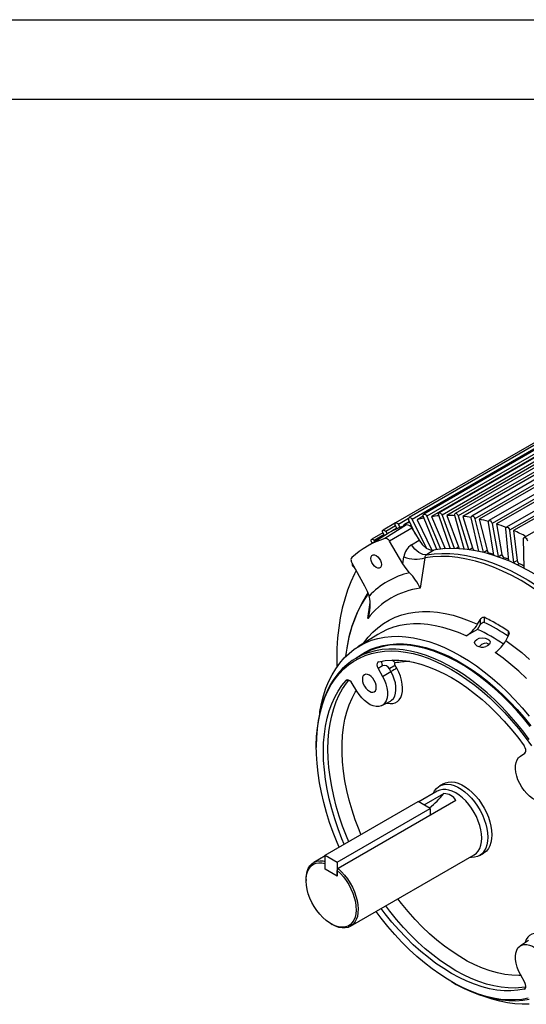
# Model space of a CAD drawing. Header units: inches. Extents: x 0 to 77, y 0 to 59.5.
# Tile 15 of 17: x 44 to 55.2, y 37.8 to 59.5. Entities that reach past the tile are written whole.
import ezdxf

# ---------------------------------------------------------------- set-up
doc = ezdxf.new("R2010")
doc.units = ezdxf.units.IN
doc.header["$LTSCALE"] = 7
doc.header["$MEASUREMENT"] = 0
doc.layers.add('TEXT', color=140, linetype='Continuous', lineweight=25)

msp = doc.modelspace()

# ---------------------------------------------------------------- linework, layer by layer
at = {"color": 7, "linetype": 'Continuous'}
msp.add_line((0.000681, 59.500737), (77.000681, 59.500737), dxfattribs=at)
for p, q in [((62.668763, 54.344708), (52.571278, 48.515554)), ((62.989408, 54.418868), (52.891923, 48.589715)), ((63.054838, 54.373398), (52.957353, 48.544244)), ((63.079118, 54.31681), (53.064076, 48.535249)), ((63.328401, 54.44918), (53.230917, 48.620026)), ((63.39573, 54.398944), (53.298246, 48.56979)), ((63.416705, 54.341983), (53.401663, 48.560422)), ((63.683163, 54.43541), (53.585678, 48.606256)), ((63.752106, 54.380397), (53.654622, 48.551243)), ((63.769616, 54.323495), (53.754574, 48.541935)), ((64.050992, 54.377665), (53.953507, 48.548511)), ((64.121254, 54.317897), (54.023769, 48.488743)), ((62.368906, 54.227261), (52.271421, 48.398108)), ((62.732024, 54.303952), (52.634539, 48.474798)), ((64.135165, 54.261489), (54.120123, 48.479928)), ((64.42909, 54.276384), (54.331605, 48.44723)), ((64.500364, 54.211921), (54.402879, 48.382767)), ((64.510571, 54.156435), (54.495529, 48.374874)), ((64.814579, 54.132338), (54.717094, 48.303184)), ((64.886551, 54.063274), (54.789066, 48.23412)), ((64.892975, 54.009133), (54.877934, 48.227573)), ((65.20619, 53.90161), (55.108705, 48.072456)), ((52.559067, 48.492915), (52.33226, 48.361983)), ((52.714369, 48.140547), (52.567229, 48.454013)), ((52.634539, 48.474798), (52.944005, 47.844763)), ((52.881592, 48.545817), (52.744383, 48.466608)), ((52.744383, 48.466608), (53.073546, 47.796472)), ((53.179161, 47.813577), (52.885797, 48.532911)), ((52.957353, 48.544244), (53.265894, 47.825138)), ((53.064076, 48.535249), (53.360123, 47.845262)), ((53.476104, 47.838987), (53.222989, 48.567996)), ((53.298246, 48.56979), (53.567285, 47.839137)), ((53.401663, 48.560422), (53.657405, 47.865882)), ((53.786298, 47.82605), (53.576237, 48.559)), ((53.654622, 48.551243), (53.881242, 47.814768)), ((53.754574, 48.541935), (53.968065, 47.848128)), ((54.107373, 47.775013), (53.942853, 48.505994)), ((54.023769, 48.488743), (54.205367, 47.752365)), ((54.120123, 48.479928), (54.289739, 47.792135)), ((52.270282, 48.397398), (51.994634, 48.23827)), ((52.515454, 48.352794), (52.036855, 48.055845)), ((52.269724, 48.331872), (52.052817, 48.206655)), ((52.631038, 48.27997), (52.135779, 47.993517)), ((52.303114, 48.269216), (52.269708, 48.331904)), ((52.297339, 48.280054), (52.273311, 48.266183)), ((52.33226, 48.361983), (52.368046, 48.297577)), ((52.577733, 48.431636), (52.445016, 48.355021)), ((52.445016, 48.355021), (52.457503, 48.332548)), ((52.631038, 48.27997), (52.788452, 48.016597)), ((54.436898, 47.686398), (54.320047, 48.409379)), ((54.402879, 48.382767), (54.537204, 47.652538)), ((54.495529, 48.374874), (54.619978, 47.698329)), ((54.772204, 47.563046), (54.704949, 48.269892)), ((54.789066, 48.23412), (54.873827, 47.51983)), ((52.068167, 48.143296), (51.59085, 47.846948)), ((51.989352, 48.17946), (51.743024, 48.037257)), ((52.014958, 48.13505), (51.798336, 48.009997)), ((52.025787, 48.116985), (51.995498, 48.16751)), ((52.052817, 48.206655), (52.085636, 48.154024)), ((52.623803, 47.915821), (52.788452, 48.016597)), ((54.877934, 48.227573), (54.95627, 47.567423)), ((55.111277, 47.406692), (55.096293, 48.043627)), ((51.75539, 47.949105), (51.746687, 47.962086)), ((51.798336, 48.009997), (51.814978, 47.986101)), ((52.432273, 47.497448), (52.135779, 47.993517)), ((53.337189, 47.832023), (53.360123, 47.845262)), ((53.609236, 47.838075), (53.657405, 47.865882)), ((53.904603, 47.811492), (53.968065, 47.848128)), ((52.432273, 47.497448), (52.454781, 47.646804)), ((52.919551, 47.627136), (52.815803, 46.956364)), ((53.115563, 47.793287), (52.951093, 47.692543)), ((54.096745, 47.777276), (54.107241, 47.775598)), ((54.216181, 47.74967), (54.289739, 47.792135)), ((54.344367, 47.727384), (54.329892, 47.719027)), ((54.539346, 47.65178), (54.619978, 47.698329)), ((54.671892, 47.629773), (54.643368, 47.613307)), ((51.306981, 47.514906), (51.588343, 47.010099)), ((51.390269, 47.365475), (51.332627, 47.434694)), ((54.772367, 47.561012), (54.772204, 47.563046)), ((54.873827, 47.51983), (54.95627, 47.567423)), ((54.873827, 47.51983), (54.874362, 47.51612)), ((55.005073, 47.495585), (54.966106, 47.47309)), ((55.109511, 47.400847), (55.11119, 47.401816)), ((55.11105, 47.400039), (55.111277, 47.406692)), ((51.658086, 46.287811), (51.710334, 46.641647)), ((54.226396, 46.314955), (54.226396, 46.202302)), ((54.078701, 46.160383), (54.138482, 46.260875)), ((54.079559, 46.048184), (54.138482, 46.147724)), ((54.138482, 46.260875), (54.138482, 46.147724)), ((51.877295, 45.935456), (51.437582, 45.662455)), ((54.079556, 46.048188), (53.831652, 45.904302)), ((54.759472, 45.902462), (54.702742, 45.80021)), ((54.758322, 46.007946), (54.758322, 45.895294)), ((51.566026, 45.50895), (51.40127, 45.413838)), ((51.98559, 45.240624), (51.8837, 45.186807)), ((52.297917, 45.189834), (52.26349, 45.2516)), ((52.263492, 45.251601), (52.26351, 45.25161)), ((51.8837, 45.186807), (51.982034, 45.010381)), ((51.982034, 45.010381), (52.16957, 45.118438)), ((52.16957, 45.118438), (52.135144, 45.180204)), ((51.179001, 44.918028), (51.200171, 44.929166)), ((51.416138, 44.68359), (51.312516, 44.856962)), ((51.969409, 44.366615), (52.156793, 44.466921)), ((50.520894, 43.467998), (50.520894, 43.442689)), ((55.02632, 43.252952), (55.124654, 43.315844)), ((53.328196, 42.640767), (53.238667, 42.589083)), ((53.192471, 42.478701), (52.784884, 42.243406)), ((52.90576, 42.173626), (53.339045, 42.423756)), ((50.715172, 41.062478), (52.772852, 42.250352)), ((53.60421, 42.27068), (51.002257, 40.768604)), ((53.038017, 42.097276), (52.772852, 42.250352)), ((50.980336, 40.909402), (53.038017, 42.097276)), ((53.038017, 42.097276), (53.038017, 41.943824)), ((50.715172, 41.062478), (50.980336, 40.909402)), ((50.715172, 40.756276), (50.715172, 41.062478)), ((51.275891, 39.495945), (54.004905, 41.071371)), ((54.123595, 41.056176), (54.213124, 41.107861)), ((50.715172, 41.048587), (50.463457, 40.903275)), ((50.715171, 40.756276), (50.715171, 40.882982)), ((50.980336, 40.909402), (50.980336, 40.6032)), ((50.980336, 40.6032), (50.715171, 40.756276)), ((50.980336, 40.6032), (50.715172, 40.756276)), ((51.002257, 40.768604), (50.980336, 40.729906)), ((50.980336, 40.6032), (50.980336, 40.729906)), ((50.29515, 40.531276), (50.29515, 40.505967)), ((50.847664, 39.548881), (50.869581, 39.536225)), ((55.209032, 39.180395), (55.028462, 39.068286)), ((53.503692, 38.275771), (53.525609, 38.263114)), ((55.124654, 38.254146), (55.02632, 38.430572)), ((55.12987, 38.120009), (55.110789, 38.107972))]:
    msp.add_line(p, q)
at = {"flags": 128}
for points in [[(52.567229, 48.454013), (52.560173, 48.475178), (52.559255, 48.494611), (52.564614, 48.509412), (52.575448, 48.517369), (52.59014, 48.517294), (52.606494, 48.509198), (52.62207, 48.494291), (52.634539, 48.474798)], [(52.885797, 48.532911), (52.880058, 48.55396), (52.880571, 48.572589), (52.88726, 48.586014), (52.899125, 48.592231), (52.914395, 48.590312), (52.930789, 48.580542), (52.945859, 48.564382), (52.957353, 48.544244)], [(53.222989, 48.567996), (53.21861, 48.58877), (53.220549, 48.606451), (53.228517, 48.618399), (53.241324, 48.622829), (53.257056, 48.619079), (53.273365, 48.60771), (53.287814, 48.59042), (53.298246, 48.56979)], [(53.576237, 48.559), (53.573252, 48.579341), (53.576603, 48.595941), (53.585789, 48.60632), (53.599439, 48.608929), (53.615515, 48.603378), (53.631614, 48.590496), (53.645332, 48.572207), (53.654622, 48.551243)], [(53.942853, 48.505994), (53.941284, 48.525746), (53.946021, 48.541138), (53.956357, 48.54987), (53.970747, 48.550638), (53.987042, 48.543328), (54.002809, 48.529031), (54.015693, 48.509883), (54.023769, 48.488743)], [(54.320047, 48.409379), (54.319907, 48.428393), (54.325994, 48.44246), (54.3374, 48.449478), (54.35242, 48.4484), (54.368811, 48.439386), (54.384126, 48.423783), (54.396077, 48.403921), (54.402879, 48.382767)], [(51.995498, 48.16751), (51.985979, 48.188422), (51.982233, 48.209017), (51.984819, 48.226221), (51.993352, 48.237463), (52.006556, 48.241065), (52.02246, 48.236489), (52.038688, 48.224418), (52.052817, 48.206655)], [(52.269708, 48.331904), (52.261388, 48.353022), (52.259048, 48.373113), (52.263035, 48.389176), (52.272756, 48.398812), (52.286757, 48.400583), (52.302948, 48.394222), (52.31891, 48.380682), (52.33226, 48.361983)], [(54.704949, 48.269892), (54.706238, 48.288023), (54.713629, 48.300657), (54.726018, 48.305908), (54.741554, 48.302991), (54.757917, 48.292343), (54.772663, 48.275552), (54.78359, 48.255128), (54.789066, 48.23412)], [(51.746687, 47.962086), (51.73604, 47.982631), (51.730917, 48.003574), (51.732083, 48.021787), (51.739363, 48.03455), (51.751669, 48.039956), (51.767165, 48.037199), (51.783536, 48.026689), (51.798336, 48.009997)], [(52.788452, 48.016597), (52.861534, 47.917691), (52.946819, 47.842276), (53.034798, 47.799409), (53.115563, 47.793287)], [(55.096293, 48.043627), (55.099013, 48.060716), (55.107655, 48.071805), (55.120928, 48.07524), (55.136852, 48.070507), (55.153053, 48.058314), (55.167113, 48.040478), (55.176935, 48.019662), (55.181054, 47.998969)], [(52.951093, 47.692543), (52.874612, 47.698538), (52.784953, 47.742167), (52.696586, 47.819568), (52.623802, 47.915821)], [(53.091397, 47.798157), (53.14953, 47.808799), (53.317244, 47.830329), (53.489858, 47.839229), (53.666944, 47.835478), (53.84806, 47.819085), (54.032756, 47.790089), (54.220574, 47.748565), (54.411046, 47.694614), (54.603699, 47.62837), (54.798054, 47.55), (54.993627, 47.459697), (55.189933, 47.357685), (55.386483, 47.244219), (55.582788, 47.119581), (55.778361, 46.98408), (55.972716, 46.838054), (56.165369, 46.681865), (56.355841, 46.515901), (56.543659, 46.340576), (56.728355, 46.156325), (56.909471, 45.963607), (57.086557, 45.7629), (57.229, 45.592031)], [(53.365685, 47.834135), (53.365463, 47.834524), (53.360123, 47.845262)], [(51.727393, 47.611109), (51.733017, 47.648865), (51.749338, 47.676432), (51.774758, 47.691112), (51.80679, 47.691467), (51.842298, 47.677464), (51.877805, 47.650471), (51.909837, 47.613133), (51.935258, 47.569103), (51.951579, 47.522692), (51.957203, 47.478443)], [(51.957203, 47.478443), (51.951579, 47.440686), (51.935258, 47.413119), (51.909837, 47.398439), (51.877805, 47.398084), (51.842298, 47.412088), (51.80679, 47.43908), (51.774758, 47.476419), (51.749338, 47.520448), (51.733017, 47.566859), (51.727393, 47.611109)], [(57.164345, 45.176668), (56.990231, 45.399766), (56.810822, 45.615275), (56.626604, 45.822609), (56.438078, 46.021206), (56.245756, 46.210525), (56.050163, 46.390051), (55.851829, 46.559297), (55.651293, 46.717802), (55.4491, 46.865136), (55.245801, 47.000897), (55.041948, 47.124718), (54.838095, 47.236261), (54.634796, 47.335224), (54.432604, 47.421336), (54.232068, 47.494365), (54.033733, 47.554111), (53.83814, 47.600412), (53.645819, 47.633143), (53.457293, 47.652213), (53.273075, 47.657573), (53.093665, 47.649206), (52.919551, 47.627136)], [(52.951093, 47.692543), (53.119477, 47.715323), (53.292869, 47.725292), (53.47083, 47.722424), (53.652912, 47.706727), (53.838653, 47.67824), (54.027586, 47.637036), (54.219233, 47.583218), (54.41311, 47.516922), (54.608728, 47.438316), (54.805591, 47.347599), (55.003203, 47.244999), (55.201066, 47.130775), (55.398678, 47.005217), (55.595541, 46.868641), (55.791159, 46.721392), (55.985036, 46.563842), (56.176683, 46.396389), (56.365616, 46.219456), (56.551357, 46.03349), (56.733439, 45.83896), (56.9114, 45.636358), (57.084792, 45.426196), (57.253176, 45.209004)], [(52.579895, 47.29845), (52.5046, 47.389152), (52.432273, 47.497448)], [(51.402197, 47.344074), (51.363636, 47.270151), (51.282319, 47.094826), (51.21014, 46.910057), (51.147258, 46.716253), (51.093814, 46.513841), (51.049925, 46.303271), (51.015688, 46.085007), (50.991178, 45.859531), (50.976451, 45.627343), (50.971538, 45.388956), (50.973997, 45.216868)], [(51.588343, 47.010099), (51.645967, 46.893313), (51.686872, 46.782752)], [(51.565367, 45.741791), (51.57023, 45.748708), (51.6659, 45.872395), (51.77007, 45.984727), (51.882417, 46.085355), (52.002589, 46.173964), (52.130211, 46.250278), (52.264886, 46.314059), (52.406194, 46.365108), (52.553693, 46.403266), (52.706924, 46.428413), (52.865408, 46.440472), (53.028651, 46.439404), (53.196144, 46.425213), (53.367365, 46.397943), (53.541779, 46.357679), (53.718842, 46.304548), (53.898003, 46.238714), (54.078701, 46.160383)], [(54.138482, 46.260875), (54.15978, 46.289057), (54.183388, 46.30837), (54.195613, 46.314422), (54.207328, 46.317501), (54.217472, 46.31761), (54.226396, 46.314955)], [(53.831652, 45.904302), (53.65772, 45.978676), (53.485308, 46.041059), (53.314949, 46.091257), (53.147169, 46.129116), (52.982485, 46.154519), (52.821405, 46.167387), (52.664427, 46.167681), (52.512036, 46.155399), (52.364701, 46.13058), (52.222878, 46.093301), (52.087004, 46.043675), (51.957499, 45.981857), (51.877295, 45.935456)], [(54.138482, 46.147724), (54.158534, 46.174736), (54.182931, 46.195242), (54.202037, 46.203713), (54.216929, 46.204982), (54.226396, 46.202302)], [(50.59493, 44.190814), (50.601449, 44.233147), (50.635867, 44.413087), (50.679932, 44.584914), (50.733507, 44.748088), (50.796422, 44.902096), (50.86848, 45.046453), (50.949453, 45.180705), (51.039088, 45.304429), (51.137101, 45.417237), (51.243185, 45.518772), (51.357006, 45.608717), (51.478206, 45.686787), (51.606403, 45.752737), (51.741195, 45.80636), (51.882156, 45.847487), (52.028843, 45.875989), (52.180796, 45.891775), (52.337535, 45.894796), (52.498568, 45.885044), (52.663388, 45.862547), (52.831476, 45.827378), (53.002304, 45.779646), (53.175334, 45.719502), (53.350021, 45.647136), (53.525817, 45.562775), (53.702167, 45.466683)], [(54.063499, 45.686202), (54.02623, 45.718279), (54.01313, 45.756132), (54.026186, 45.794338), (54.063506, 45.8276), (54.119284, 45.850912), (54.185172, 45.860642), (54.251025, 45.854803), (54.306743, 45.833979)], [(54.758322, 46.007946), (54.765746, 46.001164), (54.771387, 45.991945), (54.775188, 45.980146), (54.776756, 45.965898), (54.772782, 45.935253), (54.759473, 45.902462)], [(51.192978, 45.632622), (51.17851, 45.542177), (51.165438, 45.446252)], [(51.392573, 45.408776), (51.479775, 45.473096), (51.599843, 45.54645), (51.726768, 45.607697), (51.860137, 45.656638), (51.999514, 45.693112), (52.144445, 45.717002), (52.294457, 45.728228), (52.44906, 45.726755), (52.607751, 45.712587), (52.770012, 45.68577), (52.935313, 45.646393), (53.073208, 45.604667)], [(55.242733, 43.904148), (55.093284, 44.087883), (54.93926, 44.264247), (54.781164, 44.432665), (54.619512, 44.592589), (54.454831, 44.743495), (54.287658, 44.884893), (54.118538, 45.016321), (53.948024, 45.137349), (53.77667, 45.247585), (53.605037, 45.346666), (53.433683, 45.434272), (53.263168, 45.510115), (53.094049, 45.573949), (52.926875, 45.625566), (52.762194, 45.664796), (52.600542, 45.691512), (52.442447, 45.705627), (52.288423, 45.707094), (52.138974, 45.69591), (51.994586, 45.67211), (51.855732, 45.635772), (51.722863, 45.587015), (51.596414, 45.525998), (51.566026, 45.50895)], [(54.119902, 45.66539), (54.159699, 45.706384), (54.178556, 45.719702)], [(54.178556, 45.719702), (54.230856, 45.743913), (54.271963, 45.748222), (54.309553, 45.735817), (54.33402, 45.712031), (54.334579, 45.710857)], [(54.306743, 45.833979), (54.33147, 45.81569), (54.348355, 45.794126), (54.356453, 45.770496), (54.355313, 45.74619), (54.345016, 45.722671), (54.326032, 45.701184), (54.29947, 45.683006), (54.26687, 45.669192)], [(54.702742, 45.80021), (54.879994, 45.672553), (55.055779, 45.534572), (55.229569, 45.386682)], [(55.222364, 43.61853), (55.077977, 43.809036), (54.928528, 43.992771), (54.774504, 44.169135), (54.616409, 44.337554), (54.454757, 44.497477), (54.290075, 44.648384), (54.122902, 44.789782), (53.953783, 44.921209), (53.783268, 45.042238), (53.611914, 45.152473), (53.440281, 45.251555), (53.268927, 45.33916), (53.098412, 45.415004), (52.929293, 45.478838), (52.76212, 45.530454), (52.597438, 45.569684), (52.435786, 45.5964), (52.277691, 45.610515), (52.123667, 45.611983), (51.974218, 45.600798), (51.829831, 45.576999), (51.690976, 45.540661), (51.558108, 45.491904), (51.431658, 45.430886), (51.31204, 45.357807), (51.199644, 45.272906), (51.094837, 45.176458), (50.997959, 45.068779), (50.909328, 44.95022), (50.829232, 44.821167), (50.757933, 44.682041), (50.695663, 44.533297), (50.642626, 44.37542), (50.598993, 44.208923), (50.564908, 44.034352), (50.540482, 43.852274), (50.525795, 43.663284), (50.520894, 43.467998), (50.520894, 43.467998)], [(51.022954, 41.240158), (50.979794, 41.341927), (50.892395, 41.563373), (50.813673, 41.785341), (50.743887, 42.007094), (50.683272, 42.227894), (50.632027, 42.447009), (50.590323, 42.663711), (50.558298, 42.877279), (50.53606, 43.087004), (50.523681, 43.29219), (50.521203, 43.492154), (50.528635, 43.686234), (50.545951, 43.873783), (50.573093, 44.054179), (50.609973, 44.226823), (50.656467, 44.391141), (50.71242, 44.546588), (50.777648, 44.692646), (50.851932, 44.828831), (50.935028, 44.954691), (51.026657, 45.069806), (51.126517, 45.173796), (51.234275, 45.266314), (51.349574, 45.347053), (51.47203, 45.415745), (51.601236, 45.472162), (51.736764, 45.516116), (51.878163, 45.547461), (52.024963, 45.566093), (52.176678, 45.571951), (52.332802, 45.565014), (52.492817, 45.545306), (52.656192, 45.512893), (52.822384, 45.467882), (52.99084, 45.410421), (53.161002, 45.340704), (53.332304, 45.25896), (53.504177, 45.165462)], [(53.073208, 45.604667), (53.103115, 45.594582), (53.272872, 45.530508), (53.444029, 45.454379), (53.616027, 45.366444), (53.788307, 45.266989), (53.960306, 45.156338), (54.131462, 45.034854), (54.301219, 44.902932), (54.469021, 44.761002), (54.634322, 44.609527), (54.796583, 44.449001), (54.955274, 44.279949), (55.109877, 44.102921), (55.259889, 43.918494)], [(53.702167, 45.466683), (53.878517, 45.359165), (54.054313, 45.240557), (54.229, 45.111234), (54.40203, 44.971601), (54.572858, 44.822099), (54.740946, 44.663198), (54.905766, 44.495398), (55.066799, 44.319226), (55.223538, 44.135237)], [(55.160501, 44.964122), (54.990887, 45.122113), (54.818619, 45.27054), (54.64424, 45.408933), (54.468301, 45.536854)], [(51.897565, 45.332981), (51.876326, 45.321304), (51.863148, 45.298204), (51.859521, 45.266301), (51.865842, 45.229194), (51.8837, 45.186807)], [(51.897565, 45.332981), (52.041004, 45.357376), (52.18979, 45.368479), (52.34338, 45.36625), (52.501212, 45.350697), (52.66271, 45.321876), (52.827283, 45.279893), (52.99433, 45.224901), (53.16324, 45.157102), (53.333397, 45.076742), (53.504177, 44.984117), (53.674958, 44.879563), (53.845114, 44.763464), (54.014025, 44.636244), (54.181072, 44.498367), (54.345645, 44.350338), (54.507143, 44.192698), (54.664975, 44.026022), (54.818565, 43.85092), (54.967351, 43.668032), (55.110789, 43.478026)], [(52.259165, 45.306129), (52.230312, 45.339659), (52.189315, 45.367792)], [(52.26351, 45.25161), (52.255176, 45.269951), (52.251305, 45.285609), (52.251253, 45.295659), (52.2534, 45.301982), (52.257746, 45.30571), (52.259165, 45.306132)], [(51.982034, 45.010381), (52.022808, 44.92837), (52.054847, 44.844552), (52.077307, 44.761136), (52.089594, 44.680323), (52.091385, 44.604244), (52.082633, 44.534907), (52.063569, 44.474141), (52.034695, 44.423548), (51.996772, 44.384463), (51.950802, 44.357916), (51.897997, 44.344609), (51.83975, 44.344891), (51.777597, 44.358756), (51.713177, 44.385838), (51.648191, 44.425423), (51.584351, 44.476466), (51.523343, 44.537621), (51.466774, 44.607274), (51.416138, 44.68359)], [(51.845655, 44.770929), (51.840408, 44.819978), (51.825026, 44.871742), (51.800556, 44.922693), (51.768666, 44.96936), (51.73153, 45.008561), (51.691677, 45.037626), (51.651825, 45.054574), (51.614688, 45.058249), (51.582798, 45.048402), (51.558328, 45.025703), (51.542946, 44.991699), (51.537699, 44.948708), (51.542946, 44.899659), (51.558328, 44.847895), (51.582798, 44.796944), (51.614688, 44.750277), (51.651825, 44.711075), (51.691677, 44.682011), (51.73153, 44.665063), (51.768666, 44.661387), (51.800556, 44.671235), (51.825026, 44.693934), (51.840408, 44.727938), (51.845655, 44.770929)], [(52.07413, 44.422672), (52.083331, 44.420191), (52.148137, 44.409595), (52.208839, 44.412048), (52.264126, 44.427497), (52.312804, 44.455607), (52.353821, 44.495772), (52.386291, 44.547123), (52.409513, 44.608553), (52.422985, 44.678733), (52.426417, 44.756148), (52.419733, 44.839125), (52.403079, 44.925873), (52.376814, 45.014516), (52.341506, 45.103142), (52.297917, 45.189834)], [(52.156793, 44.466921), (52.184486, 44.484984), (52.222864, 44.524539), (52.252086, 44.575742), (52.27138, 44.63724), (52.280238, 44.707411), (52.278425, 44.784406), (52.26599, 44.866192), (52.24326, 44.950612), (52.210835, 45.03544), (52.16957, 45.118438)], [(53.504177, 45.165462), (53.67605, 45.06052), (53.847352, 44.944483), (54.017514, 44.817735), (54.185971, 44.6807), (54.352162, 44.53383), (54.515537, 44.377615), (54.675553, 44.212573), (54.831677, 44.039252), (54.983391, 43.858229), (55.130192, 43.670105), (55.271591, 43.475504)], [(51.136317, 41.3056), (51.086168, 41.426744), (51.002172, 41.647047), (50.92732, 41.867618), (50.861885, 42.087652), (50.806108, 42.306343), (50.760191, 42.522893), (50.724303, 42.736511), (50.698574, 42.946415), (50.6831, 43.151839), (50.677935, 43.352031), (50.6831, 43.546261), (50.698574, 43.733818), (50.724303, 43.914016), (50.760191, 44.086198), (50.806108, 44.249734), (50.861885, 44.404026), (50.92732, 44.548511), (51.002172, 44.682659), (51.086168, 44.805982), (51.179001, 44.918028)], [(51.236137, 41.363225), (51.184888, 41.487148), (51.101259, 41.706862), (51.026736, 41.926832), (50.961591, 42.146256), (50.906062, 42.364336), (50.860351, 42.580277), (50.824625, 42.793293), (50.799012, 43.002609), (50.783607, 43.207461), (50.778466, 43.407105), (50.783607, 43.600812), (50.799012, 43.787879), (50.824625, 43.967622), (50.860351, 44.139389), (50.906062, 44.302553), (50.961591, 44.456521), (51.026736, 44.600731), (51.101259, 44.734659), (51.184888, 44.857816), (51.238585, 44.925489)], [(51.312516, 44.856962), (51.287865, 44.890277), (51.259133, 44.915447), (51.229574, 44.929625), (51.202518, 44.931226), (51.179001, 44.918028)], [(51.506729, 41.519435), (51.463636, 41.625315), (51.38202, 41.843305), (51.309883, 42.061419), (51.247511, 42.27879), (51.195151, 42.494556), (51.153012, 42.707861), (51.121261, 42.917858), (51.100023, 43.123714), (51.089383, 43.324612), (51.089383, 43.519754), (51.100023, 43.708367), (51.121261, 43.889702), (51.153012, 44.06304), (51.195152, 44.227692), (51.247511, 44.383005), (51.309883, 44.528362), (51.382021, 44.663188), (51.405477, 44.701427)], [(55.124654, 43.315844), (55.14118, 43.33477), (55.148614, 43.363658), (55.146114, 43.399234), (55.133974, 43.437485), (55.110789, 43.478026)], [(55.592216, 42.272792), (55.54158, 42.254939), (55.485012, 42.250598), (55.424003, 42.259882), (55.360164, 42.282547), (55.295177, 42.317994), (55.230758, 42.365289), (55.168604, 42.423184), (55.110357, 42.490153), (55.057552, 42.564428), (55.011582, 42.64405), (54.97366, 42.726919), (54.944786, 42.81085), (54.925721, 42.893628), (54.916969, 42.97307), (54.91876, 43.04708), (54.931048, 43.113706), (54.953507, 43.171191), (54.985546, 43.218018), (55.02632, 43.252952)], [(53.099494, 42.425026), (53.132747, 42.487338), (53.174856, 42.539652), (53.22495, 42.580657), (53.282237, 42.609708), (53.345816, 42.626346), (53.414682, 42.63031), (53.487751, 42.621535), (53.563869, 42.600162), (53.641837, 42.566526), (53.720424, 42.521158), (53.798392, 42.464775), (53.87451, 42.398264), (53.947579, 42.322675), (54.016445, 42.2392), (54.080024, 42.149156), (54.137312, 42.053962), (54.187405, 41.95512), (54.229514, 41.854188), (54.262975, 41.752759), (54.28726, 41.652431), (54.301986, 41.554788), (54.30692, 41.461369)], [(53.328196, 42.640767), (53.371767, 42.661393), (53.435346, 42.678031), (53.504212, 42.681994), (53.577281, 42.67322), (53.653399, 42.651846), (53.731367, 42.61821), (53.809954, 42.572843), (53.887922, 42.516459), (53.96404, 42.449948), (54.037109, 42.37436), (54.105975, 42.290885), (54.169554, 42.20084), (54.226841, 42.105646), (54.276935, 42.006804), (54.319044, 41.905873), (54.352505, 41.804443), (54.37679, 41.704116), (54.391515, 41.606473), (54.39645, 41.513053), (54.391515, 41.425331), (54.37679, 41.34469), (54.352505, 41.272401), (54.319044, 41.209605), (54.276935, 41.157292), (54.226841, 41.116286), (54.213124, 41.107861)], [(54.004905, 41.071371), (54.004916, 41.071378), (54.05447, 41.108014), (54.096225, 41.156063), (54.129467, 41.214703), (54.153627, 41.282931), (54.168293, 41.359578), (54.173212, 41.443335), (54.168301, 41.532766), (54.153643, 41.626343), (54.129491, 41.722464), (54.096256, 41.819485), (54.054507, 41.915745), (54.00496, 42.009598), (53.94846, 42.099437), (53.885977, 42.183725), (53.818577, 42.261021), (53.747415, 42.330001), (53.673709, 42.389486), (53.598719, 42.438458), (53.523728, 42.476078), (53.45002, 42.501703), (53.378855, 42.514894), (53.311452, 42.515427), (53.248964, 42.503291), (53.192471, 42.478701)], [(54.30692, 41.461369), (54.301986, 41.373647), (54.28726, 41.293006), (54.262975, 41.220717), (54.229514, 41.157921), (54.187405, 41.105607), (54.137312, 41.064602), (54.080024, 41.035551), (54.016445, 41.018912), (53.947579, 41.014949), (53.911928, 41.017697)], [(50.29515, 40.531276), (50.295221, 40.541704), (50.30143, 40.625478), (50.317558, 40.701819), (50.343323, 40.769394), (50.378275, 40.827023), (50.421806, 40.8737), (50.473153, 40.908611), (50.531423, 40.931146), (50.595596, 40.940912), (50.664554, 40.937739), (50.715172, 40.927802)], [(50.980336, 40.729906), (51.051256, 40.662757), (51.118481, 40.586969), (51.180791, 40.503917), (51.237053, 40.415111), (51.286247, 40.322161), (51.327478, 40.226757), (51.36, 40.13063), (51.38322, 40.035526), (51.396717, 39.943172), (51.400247, 39.855243), (51.393745, 39.773338), (51.377329, 39.698943), (51.351298, 39.63341), (51.316123, 39.577927), (51.272444, 39.533502), (51.221054, 39.500942), (51.162886, 39.480839), (51.098996, 39.473557), (51.030543, 39.479228), (50.958772, 39.49775), (50.884985, 39.528786), (50.810522, 39.571772), (50.736735, 39.625929), (50.664964, 39.690273), (50.596512, 39.763634), (50.532622, 39.844683), (50.474453, 39.931946), (50.423063, 40.023839), (50.379384, 40.118694), (50.34421, 40.214789), (50.318178, 40.310378), (50.301762, 40.403726), (50.29526, 40.493139), (50.29879, 40.576991), (50.312288, 40.653762), (50.335508, 40.722057), (50.368029, 40.780636), (50.409261, 40.828435), (50.458454, 40.864586), (50.514717, 40.888434), (50.577026, 40.899544), (50.644251, 40.897716), (50.715171, 40.882982)], [(51.002257, 40.768604), (51.074795, 40.700911), (51.143752, 40.624468), (51.207926, 40.540609), (51.266195, 40.450798), (51.317543, 40.356602), (51.361073, 40.259666), (51.396025, 40.161682), (51.42179, 40.064359), (51.437918, 39.969398), (51.444127, 39.878455), (51.440308, 39.793117), (51.426529, 39.714876), (51.40303, 39.645095), (51.370221, 39.584994), (51.328675, 39.53562), (51.279117, 39.497837), (51.222412, 39.472304), (51.15955, 39.459466), (51.091627, 39.459548), (51.019831, 39.472547), (50.945414, 39.498238), (50.869674, 39.536171), (50.869581, 39.536225)], [(55.036479, 38.412346), (54.991639, 38.411145), (54.83882, 38.416064), (54.681762, 38.434706), (54.521089, 38.466998), (54.357438, 38.512811), (54.191458, 38.571963), (54.023809, 38.644221), (53.855155, 38.729296), (53.686165, 38.826851), (53.517511, 38.9365), (53.349862, 39.057807), (53.183882, 39.19029), (53.020231, 39.333425), (52.859558, 39.486643), (52.7025, 39.649335), (52.549681, 39.820857), (52.401707, 40.000528), (52.323849, 40.100919)], [(55.201596, 37.907581), (55.057436, 37.882582), (54.908117, 37.870332), (54.754134, 37.870871), (54.595998, 37.884199), (54.434236, 37.91027), (54.269384, 37.948999), (54.101991, 38.000256), (53.932611, 38.063871), (53.761808, 38.139633), (53.590149, 38.227291), (53.418205, 38.326552), (53.246546, 38.437088), (53.075743, 38.55853), (52.906364, 38.690477), (52.73897, 38.832488), (52.574118, 38.984094), (52.412356, 39.144789), (52.25422, 39.314041), (52.100237, 39.491286), (51.950918, 39.675937), (51.840214, 39.821722)], [(55.110789, 38.107972), (54.967351, 38.083577), (54.818565, 38.072473), (54.664975, 38.074702), (54.507143, 38.090256), (54.345645, 38.119077), (54.181072, 38.16106), (54.014025, 38.216052), (53.845114, 38.283851), (53.674958, 38.364211), (53.504177, 38.456836), (53.333397, 38.56139), (53.16324, 38.677489), (52.99433, 38.804709), (52.827283, 38.942585), (52.66271, 39.090615), (52.501212, 39.248255), (52.34338, 39.414931), (52.18979, 39.590033), (52.041004, 39.772921), (51.953507, 39.887125)], [(55.148855, 38.156145), (55.061606, 38.143144), (54.913146, 38.132276), (54.759912, 38.13468), (54.602462, 38.150347), (54.44137, 38.179221), (54.277221, 38.221197), (54.110615, 38.276121), (53.942156, 38.343793), (53.77246, 38.423968), (53.602143, 38.516353), (53.431826, 38.620612), (53.262129, 38.736364), (53.093671, 38.86319), (52.927064, 39.000626), (52.762915, 39.148172), (52.601823, 39.305292), (52.444373, 39.471412), (52.291139, 39.645928), (52.14268, 39.828205), (52.053326, 39.944749)], [(55.905577, 38.941183), (55.852295, 39.022277), (55.793198, 39.097165), (55.729565, 39.16423), (55.662769, 39.222022), (55.594254, 39.269293), (55.525499, 39.305022), (55.457989, 39.328437), (55.393184, 39.339032), (55.332482, 39.336579), (55.277195, 39.321131), (55.228517, 39.293021), (55.1875, 39.252856), (55.15503, 39.201504), (55.131808, 39.140075), (55.129375, 39.130939)], [(55.02632, 38.430572), (54.985546, 38.512582), (54.953507, 38.596401), (54.931048, 38.679817), (54.91876, 38.76063), (54.916969, 38.836708), (54.925721, 38.906045), (54.944786, 38.966812), (54.97366, 39.017405), (55.011582, 39.05649), (55.057552, 39.083037), (55.110357, 39.096344), (55.168604, 39.096062), (55.230758, 39.082196), (55.295177, 39.055114), (55.360164, 39.01553), (55.424003, 38.964487), (55.485012, 38.903332), (55.54158, 38.833678), (55.592216, 38.757363)], [(53.525609, 38.263114), (53.611914, 38.214706), (53.783268, 38.127101), (53.953783, 38.051258), (54.122902, 37.987424), (54.290075, 37.935807), (54.454757, 37.896577), (54.616409, 37.869861), (54.774504, 37.855746), (54.928528, 37.854279), (55.077977, 37.865463), (55.222364, 37.889263)], [(55.110789, 38.107972), (55.132028, 38.119648), (55.145207, 38.142748), (55.148834, 38.174652), (55.142512, 38.211759), (55.124654, 38.254146)], [(55.223538, 37.777772), (55.066799, 37.774751), (54.905766, 37.784503), (54.740946, 37.807), (54.572858, 37.842169), (54.40203, 37.889901), (54.229, 37.950045), (54.188576, 37.965762)]]:
    msp.add_lwpolyline(points, dxfattribs=at)
for centre, radius, start, end in [((53.375535, 46.297038), 2.259511, 102.2256397, 106.2202949), ((53.415527, 46.06658), 2.493561, 94.3092096, 98.1024479), ((53.427854, 45.736921), 2.823622, 86.9737394, 90.5314655), ((53.390921, 45.308265), 3.254054, 80.2616335, 83.5835815), ((53.286635, 44.790153), 3.782743, 74.1461456, 77.2710221), ((53.182968, 46.345383), 2.115484, 108.3932262, 121.8010939), ((53.321591, 46.450334), 2.096711, 119.2396005, 123.3717793), ((53.335589, 46.420333), 2.129821, 110.6050066, 114.7174963), ((52.521879, 48.234855), 0.118114, 22.4550664, 93.1179284), ((53.102834, 44.197981), 4.402958, 68.5857965, 71.5601467), ((52.700652, 46.05845), 2.104807, 108.3832631, 131.6274886), ((52.042353, 47.954904), 0.101091, 22.4550664, 93.1179284), ((52.813301, 43.506174), 5.153087, 63.0031676, 66.3805977), ((52.824596, 47.602058), 0.372512, 122.6173398, 173.1010259), ((53.75817, 47.903235), 0.107465, 200.339156, 219.4132682), ((54.062712, 47.87611), 0.098696, 196.4699044, 235.3423839), ((51.344591, 47.591123), 0.058529, 136.0414333, 184.0086271), ((51.439184, 47.592041), 0.15306, 181.8753684, 210.2617683), ((52.71749, 48.353536), 0.753981, 249.6087071, 285.5448645), ((52.982138, 47.637263), 0.063401, 119.3186012, 189.1916365), ((54.377112, 47.810429), 0.089268, 191.8258523, 248.4804203), ((53.559482, 44.513439), 3.308397, 74.6721703, 76.2762731), ((54.711854, 47.713968), 0.093197, 189.6603935, 244.6090087), ((53.397413, 43.99835), 3.848575, 69.117518, 70.6610504), ((51.389509, 47.488944), 0.078604, 168.2717949, 223.6429883), ((55.051402, 47.579555), 0.095903, 187.2675506, 241.1132266), ((53.16278, 43.438581), 4.455707, 64.0813013, 65.5771188), ((53.005373, 45.530598), 1.818333, 103.5323007, 136.478451), ((51.665948, 46.415792), 1.270584, 25.1792426, 44.0022974), ((53.031458, 45.246247), 1.72366, 97.1873747, 142.8233771), ((54.049062, 45.207023), 2.88762, 145.6552868, 171.5244544), ((54.142112, 45.196721), 2.981261, 146.3036843, 171.4188765), ((50.881242, 46.581299), 0.830435, 339.3036718, 14.0392943), ((52.381423, 42.522245), 4.21765, 59.9613356, 64.0592786), ((53.449682, 46.520007), 0.724565, 301.8144862, 330.2423747), ((52.324291, 42.292371), 4.348053, 55.9581807, 64.0579806), ((52.115698, 42.061915), 4.74917, 56.1901177, 59.9661577), ((52.309414, 42.263427), 4.178257, 55.8827377, 64.9343823), ((54.185627, 45.922112), 0.265649, 242.6299195, 287.808135), ((54.047432, 46.147543), 0.741668, 304.573483, 332.0750993), ((52.115134, 45.320703), 0.152297, 172.241577, 211.7228052), ((52.028916, 45.132564), 0.116422, 24.1545963, 111.8476355), ((54.673641, 40.767896), 5.090425, 118.2596105, 119.912754), ((52.568776, 43.801252), 1.536395, 89.4481696, 101.6256741), ((54.760478, 40.611912), 5.198228, 118.2767535, 119.895611), ((51.633165, 43.833603), 2.213073, 308.7728614, 320.4275074), ((53.347663, 42.132482), 0.291401, 28.3105793, 91.6947972)]:
    msp.add_arc(centre, radius, start, end)
at = {"layer": 'TEXT'}
msp.add_line((1.75, 57.75), (75.25, 57.75), dxfattribs=at)

doc.saveas('drawing.dxf')
